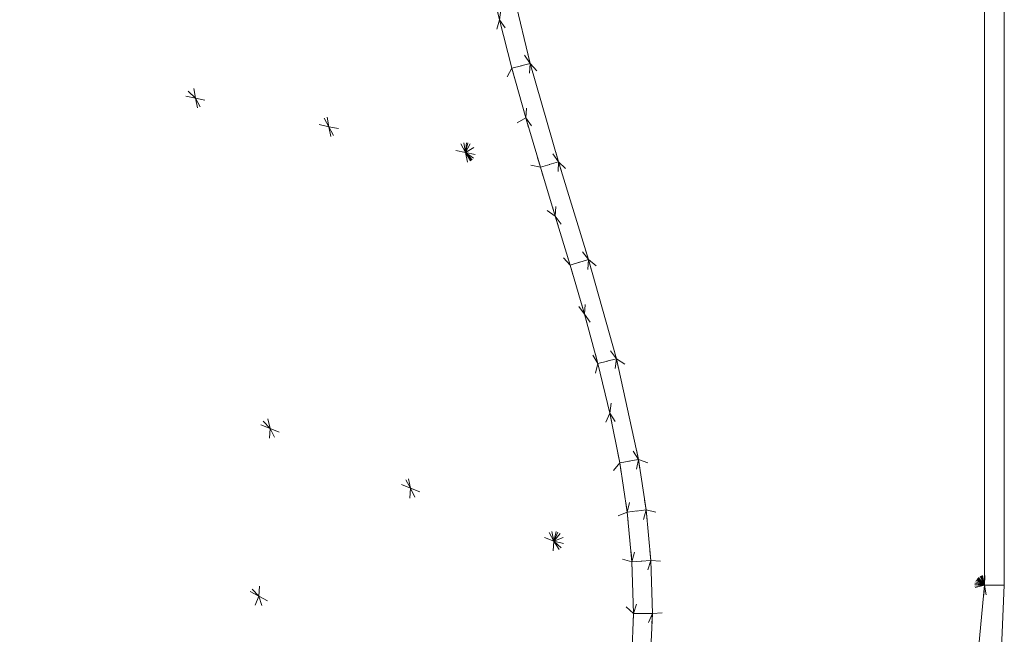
# Model space of a CAD drawing. Header units: millimetres. Extents: x 1700 to 4670, y 990 to 3874.
# Tile 42 of 110: x 3166 to 3176, y 1827 to 1833. Entities that reach past the tile are written whole.
import ezdxf

# ---------------------------------------------------------------- set-up
doc = ezdxf.new("R2010")
doc.units = ezdxf.units.MM
doc.linetypes.add('Wipeout_Contour', pattern=[1000, 0, -1000])
doc.layers.add('Nowe_320-W Umeblowanie', color=252, linetype='Continuous')
doc.layers.add('Nowe_320-W Umeblowanie_Nr_pióra__2', color=252, linetype='Continuous', lineweight=13)

msp = doc.modelspace()

# ---------------------------------------------------------------- linework, layer by layer
at = {"layer": 'Nowe_320-W Umeblowanie', "color": 252, "linetype": 'Wipeout_Contour', "lineweight": 0, "ltscale": 45287.36848}
for p, q in [((3175.6093, 1858.4071), (3175.4093, 1827.415)), ((3175.6093, 1827.415), (3175.6093, 1858.4071)), ((3175.4093, 1827.415), (3175.6093, 1827.415))]:
    msp.add_line(p, q, dxfattribs=at)
at = {"layer": 'Nowe_320-W Umeblowanie', "color": 252, "linetype": 'Wipeout_Contour', "lineweight": 0, "ltscale": 45085.032433}
for p, q in [((3175.4093, 1858.4071), (3175.4093, 1827.415)), ((3175.4093, 1827.415), (3175.6093, 1858.4071))]:
    msp.add_line(p, q, dxfattribs=at)
at = {"layer": 'Nowe_320-W Umeblowanie', "color": 252, "linetype": 'Wipeout_Contour', "lineweight": 0, "ltscale": 45152.801931}
for p, q in [((3175.4093, 1827.4147), (3175.4093, 1858.4068)), ((3172.0688, 1843.6559), (3175.4093, 1827.4147))]:
    msp.add_line(p, q, dxfattribs=at)
at = {"layer": 'Nowe_320-W Umeblowanie', "color": 252, "linetype": 'Wipeout_Contour', "lineweight": 0, "ltscale": 45229.187857}
for p, q in [((3175.4093, 1827.4147), (3172.0688, 1843.6559)), ((3171.9975, 1842.6231), (3175.4093, 1827.4147))]:
    msp.add_line(p, q, dxfattribs=at)
at = {"layer": 'Nowe_320-W Umeblowanie', "color": 252, "linetype": 'Wipeout_Contour', "lineweight": 0, "ltscale": 45238.046816}
for p, q in [((3175.4093, 1827.4147), (3171.9975, 1842.6231)), ((3171.9213, 1842.1161), (3175.4093, 1827.4147))]:
    msp.add_line(p, q, dxfattribs=at)
at = {"layer": 'Nowe_320-W Umeblowanie', "color": 252, "linetype": 'Wipeout_Contour', "lineweight": 0, "ltscale": 45243.279512}
for p, q in [((3175.4093, 1827.4147), (3171.9213, 1842.1161)), ((3171.8228, 1841.613), (3175.4093, 1827.4147))]:
    msp.add_line(p, q, dxfattribs=at)
at = {"layer": 'Nowe_320-W Umeblowanie', "color": 252, "linetype": 'Wipeout_Contour', "lineweight": 0, "ltscale": 45248.156984}
for p, q in [((3175.4093, 1827.4147), (3171.8228, 1841.613)), ((3171.706, 1841.1137), (3175.4093, 1827.4147))]:
    msp.add_line(p, q, dxfattribs=at)
at = {"layer": 'Nowe_320-W Umeblowanie', "color": 252, "linetype": 'Wipeout_Contour', "lineweight": 0, "ltscale": 45252.739282}
for p, q in [((3175.4093, 1827.4147), (3171.706, 1841.1137)), ((3171.5746, 1840.6181), (3175.4093, 1827.4147))]:
    msp.add_line(p, q, dxfattribs=at)
at = {"layer": 'Nowe_320-W Umeblowanie', "color": 252, "linetype": 'Wipeout_Contour', "lineweight": 0, "ltscale": 45259.192499}
for p, q in [((3175.4093, 1827.4147), (3171.5746, 1840.6181)), ((3171.2791, 1839.6232), (3175.4093, 1827.4147))]:
    msp.add_line(p, q, dxfattribs=at)
at = {"layer": 'Nowe_320-W Umeblowanie', "color": 252, "linetype": 'Wipeout_Contour', "lineweight": 0, "ltscale": 45265.474746}
for p, q in [((3175.4093, 1827.4147), (3171.2791, 1839.6232)), ((3171.1241, 1839.128), (3175.4093, 1827.4147))]:
    msp.add_line(p, q, dxfattribs=at)
at = {"layer": 'Nowe_320-W Umeblowanie', "color": 252, "linetype": 'Wipeout_Contour', "lineweight": 0, "ltscale": 45269.586073}
for p, q in [((3175.4093, 1827.4147), (3171.1241, 1839.128)), ((3170.9703, 1838.6324), (3175.4093, 1827.4147))]:
    msp.add_line(p, q, dxfattribs=at)
at = {"layer": 'Nowe_320-W Umeblowanie', "color": 252, "linetype": 'Wipeout_Contour', "lineweight": 0, "ltscale": 45273.734058}
for p, q in [((3175.4093, 1827.4147), (3170.9703, 1838.6324)), ((3170.8249, 1838.1433), (3175.4093, 1827.4147))]:
    msp.add_line(p, q, dxfattribs=at)
at = {"layer": 'Nowe_320-W Umeblowanie', "color": 252, "linetype": 'Wipeout_Contour', "lineweight": 0, "ltscale": 45278.008146}
for p, q in [((3175.4093, 1827.4147), (3170.8249, 1838.1433)), ((3170.6902, 1837.6512), (3175.4093, 1827.4147))]:
    msp.add_line(p, q, dxfattribs=at)
at = {"layer": 'Nowe_320-W Umeblowanie', "color": 252, "linetype": 'Wipeout_Contour', "lineweight": 0, "ltscale": 45282.533933}
for p, q in [((3175.4093, 1827.4147), (3170.6902, 1837.6512)), ((3170.5714, 1837.155), (3175.4093, 1827.4147))]:
    msp.add_line(p, q, dxfattribs=at)
at = {"layer": 'Nowe_320-W Umeblowanie', "color": 252, "linetype": 'Wipeout_Contour', "lineweight": 0, "ltscale": 45307.593836}
for p, q in [((3175.4093, 1827.4147), (3170.5714, 1837.155)), ((3170.5609, 1833.6951), (3175.4093, 1827.4147))]:
    msp.add_line(p, q, dxfattribs=at)
at = {"layer": 'Nowe_320-W Umeblowanie', "color": 252, "linetype": 'Wipeout_Contour', "lineweight": 0, "ltscale": 45175.865305}
for p, q in [((3168.7489, 1832.0713), (3168.1345, 1835.7002)), ((3166.8308, 1835.6783), (3168.7489, 1832.0713))]:
    msp.add_line(p, q, dxfattribs=at)
at = {"layer": 'Nowe_320-W Umeblowanie', "color": 252, "linetype": 'Wipeout_Contour', "lineweight": 0, "ltscale": 45207.705663}
for p, q in [((3168.1345, 1835.7002), (3170.1361, 1831.8098)), ((3170.1361, 1831.8098), (3169.457, 1835.7166))]:
    msp.add_line(p, q, dxfattribs=at)
at = {"layer": 'Nowe_320-W Umeblowanie', "color": 252, "linetype": 'Wipeout_Contour', "lineweight": 0, "ltscale": 45227.05907}
for p, q in [((3168.1345, 1835.7002), (3168.7489, 1832.0713)), ((3170.1361, 1831.8098), (3168.1345, 1835.7002)), ((3168.7489, 1832.0713), (3170.1361, 1831.8098))]:
    msp.add_line(p, q, dxfattribs=at)
at = {"layer": 'Nowe_320-W Umeblowanie', "color": 252, "linetype": 'Wipeout_Contour', "lineweight": 0, "ltscale": 45238.270333}
for p, q in [((3169.457, 1835.7166), (3170.1361, 1831.8098)), ((3170.1361, 1831.8098), (3170.3716, 1833.6571))]:
    msp.add_line(p, q, dxfattribs=at)
at = {"layer": 'Nowe_320-W Umeblowanie', "color": 252, "linetype": 'Wipeout_Contour', "lineweight": 0, "ltscale": 45133.185107}
for p, q in [((3164.0534, 1835.6326), (3167.3938, 1832.3622)), ((3167.3938, 1832.3622), (3166.8308, 1835.6783))]:
    msp.add_line(p, q, dxfattribs=at)
at = {"layer": 'Nowe_320-W Umeblowanie', "color": 252, "linetype": 'Wipeout_Contour', "lineweight": 0, "ltscale": 45134.425541}
for p, q in [((3167.3938, 1832.3622), (3164.0534, 1835.6326)), ((3164.5009, 1832.9607), (3167.3938, 1832.3622))]:
    msp.add_line(p, q, dxfattribs=at)
at = {"layer": 'Nowe_320-W Umeblowanie', "color": 252, "linetype": 'Wipeout_Contour', "lineweight": 0, "ltscale": 45192.992403}
for p, q in [((3168.7489, 1832.0713), (3166.8308, 1835.6783)), ((3166.8308, 1835.6783), (3167.3938, 1832.3622)), ((3167.3938, 1832.3622), (3168.7489, 1832.0713))]:
    msp.add_line(p, q, dxfattribs=at)
at = {"layer": 'Nowe_320-W Umeblowanie', "color": 252, "linetype": 'Wipeout_Contour', "lineweight": 0, "ltscale": 45262.62547}
for p, q in [((3170.3716, 1833.6571), (3170.1361, 1831.8098)), ((3170.4821, 1833.1582), (3170.3716, 1833.6571)), ((3170.1361, 1831.8098), (3170.4821, 1833.1582))]:
    msp.add_line(p, q, dxfattribs=at)
at = {"layer": 'Nowe_320-W Umeblowanie', "color": 252, "linetype": 'Wipeout_Contour', "lineweight": 0, "ltscale": 45253.452924}
for p, q in [((3170.3716, 1833.6571), (3170.4821, 1833.1582)), ((3170.4821, 1833.1582), (3170.5609, 1833.6954))]:
    msp.add_line(p, q, dxfattribs=at)
at = {"layer": 'Nowe_320-W Umeblowanie', "color": 252, "linetype": 'Wipeout_Contour', "lineweight": 0, "ltscale": 45263.375706}
for p, q in [((3170.7946, 1832.7148), (3170.5609, 1833.6954)), ((3170.4821, 1833.1582), (3170.7946, 1832.7148))]:
    msp.add_line(p, q, dxfattribs=at)
at = {"layer": 'Nowe_320-W Umeblowanie', "color": 252, "linetype": 'Wipeout_Contour', "lineweight": 0, "ltscale": 45338.113554}
for p, q in [((3170.5609, 1833.6951), (3170.7946, 1832.7145)), ((3175.4093, 1827.4147), (3170.5609, 1833.6951)), ((3170.7946, 1832.7145), (3175.4093, 1827.4147))]:
    msp.add_line(p, q, dxfattribs=at)
at = {"layer": 'Nowe_320-W Umeblowanie', "color": 252, "linetype": 'Wipeout_Contour', "lineweight": 0, "ltscale": 45270.924258}
for p, q in [((3170.4821, 1833.1582), (3170.1361, 1831.8098)), ((3170.6079, 1832.6646), (3170.4821, 1833.1582)), ((3170.1361, 1831.8098), (3170.6079, 1832.6646))]:
    msp.add_line(p, q, dxfattribs=at)
at = {"layer": 'Nowe_320-W Umeblowanie', "color": 252, "linetype": 'Wipeout_Contour', "lineweight": 0, "ltscale": 45270.584476}
for p, q in [((3170.7946, 1832.7148), (3170.4821, 1833.1582)), ((3170.4821, 1833.1582), (3170.6079, 1832.6646)), ((3170.6079, 1832.6646), (3170.7946, 1832.7148))]:
    msp.add_line(p, q, dxfattribs=at)
at = {"layer": 'Nowe_320-W Umeblowanie', "color": 252, "linetype": 'Wipeout_Contour', "lineweight": 0, "ltscale": 45207.870628}
for p, q in [((3164.5009, 1832.9607), (3168.152, 1829.0075)), ((3167.3938, 1832.3622), (3164.5009, 1832.9607)), ((3168.152, 1829.0075), (3167.3938, 1832.3622))]:
    msp.add_line(p, q, dxfattribs=at)
at = {"layer": 'Nowe_320-W Umeblowanie', "color": 252, "linetype": 'Wipeout_Contour', "lineweight": 0, "ltscale": 45205.249205}
for p, q in [((3168.152, 1829.0075), (3164.5009, 1832.9607)), ((3165.1072, 1830.2551), (3168.152, 1829.0075))]:
    msp.add_line(p, q, dxfattribs=at)
at = {"layer": 'Nowe_320-W Umeblowanie', "color": 252, "linetype": 'Wipeout_Contour', "lineweight": 0, "ltscale": 45278.332111}
for p, q in [((3170.7946, 1832.7148), (3170.6079, 1832.6646)), ((3170.749, 1832.1605), (3170.7946, 1832.7148)), ((3170.6079, 1832.6646), (3170.749, 1832.1605))]:
    msp.add_line(p, q, dxfattribs=at)
at = {"layer": 'Nowe_320-W Umeblowanie', "color": 252, "linetype": 'Wipeout_Contour', "lineweight": 0, "ltscale": 45288.899053}
for p, q in [((3170.7946, 1832.7148), (3170.749, 1832.1605)), ((3171.0828, 1831.7162), (3170.7946, 1832.7148)), ((3170.749, 1832.1605), (3171.0828, 1831.7162))]:
    msp.add_line(p, q, dxfattribs=at)
at = {"layer": 'Nowe_320-W Umeblowanie', "color": 252, "linetype": 'Wipeout_Contour', "lineweight": 0, "ltscale": 45355.012158}
for p, q in [((3175.4093, 1827.4147), (3170.7946, 1832.7145)), ((3170.7946, 1832.7145), (3171.0828, 1831.716)), ((3171.0828, 1831.716), (3175.4093, 1827.4147))]:
    msp.add_line(p, q, dxfattribs=at)
at = {"layer": 'Nowe_320-W Umeblowanie', "color": 252, "linetype": 'Wipeout_Contour', "lineweight": 0, "ltscale": 45279.586057}
for p, q in [((3170.6079, 1832.6646), (3170.1361, 1831.8098)), ((3170.749, 1832.1605), (3170.6079, 1832.6646)), ((3170.1361, 1831.8098), (3170.749, 1832.1605))]:
    msp.add_line(p, q, dxfattribs=at)
at = {"layer": 'Nowe_320-W Umeblowanie', "color": 252, "linetype": 'Wipeout_Contour', "lineweight": 0, "ltscale": 45260.628364}
for p, q in [((3168.7489, 1832.0713), (3167.3938, 1832.3622)), ((3167.3938, 1832.3622), (3169.5791, 1828.3996)), ((3169.5791, 1828.3996), (3168.7489, 1832.0713))]:
    msp.add_line(p, q, dxfattribs=at)
at = {"layer": 'Nowe_320-W Umeblowanie', "color": 252, "linetype": 'Wipeout_Contour', "lineweight": 0, "ltscale": 45276.911485}
for p, q in [((3167.3938, 1832.3622), (3168.152, 1829.0075)), ((3169.5791, 1828.3996), (3167.3938, 1832.3622)), ((3168.152, 1829.0075), (3169.5791, 1828.3996))]:
    msp.add_line(p, q, dxfattribs=at)
at = {"layer": 'Nowe_320-W Umeblowanie', "color": 252, "linetype": 'Wipeout_Contour', "lineweight": 0, "ltscale": 45288.393058}
for p, q in [((3170.749, 1832.1605), (3170.1361, 1831.8098)), ((3170.8976, 1831.6602), (3170.749, 1832.1605)), ((3170.1361, 1831.8098), (3170.8976, 1831.6602))]:
    msp.add_line(p, q, dxfattribs=at)
at = {"layer": 'Nowe_320-W Umeblowanie', "color": 252, "linetype": 'Wipeout_Contour', "lineweight": 0, "ltscale": 45296.559521}
for p, q in [((3170.749, 1832.1605), (3170.8976, 1831.6602)), ((3171.0828, 1831.7162), (3170.749, 1832.1605)), ((3170.8976, 1831.6602), (3171.0828, 1831.7162))]:
    msp.add_line(p, q, dxfattribs=at)
at = {"layer": 'Nowe_320-W Umeblowanie', "color": 252, "linetype": 'Wipeout_Contour', "lineweight": 0, "ltscale": 45299.480385}
for p, q in [((3168.7489, 1832.0713), (3171.0349, 1827.864)), ((3170.1361, 1831.8098), (3168.7489, 1832.0713)), ((3171.0349, 1827.864), (3170.1361, 1831.8098))]:
    msp.add_line(p, q, dxfattribs=at)
at = {"layer": 'Nowe_320-W Umeblowanie', "color": 252, "linetype": 'Wipeout_Contour', "lineweight": 0, "ltscale": 45318.326592}
for p, q in [((3171.0349, 1827.864), (3168.7489, 1832.0713)), ((3168.7489, 1832.0713), (3169.5791, 1828.3996)), ((3169.5791, 1828.3996), (3171.0349, 1827.864))]:
    msp.add_line(p, q, dxfattribs=at)
at = {"layer": 'Nowe_320-W Umeblowanie', "color": 252, "linetype": 'Wipeout_Contour', "lineweight": 0, "ltscale": 45336.158511}
for p, q in [((3170.1361, 1831.8098), (3171.0349, 1827.864)), ((3171.4823, 1829.666), (3170.1361, 1831.8098)), ((3171.0349, 1827.864), (3171.4823, 1829.666))]:
    msp.add_line(p, q, dxfattribs=at)
at = {"layer": 'Nowe_320-W Umeblowanie', "color": 252, "linetype": 'Wipeout_Contour', "lineweight": 0, "ltscale": 45314.686831}
for p, q in [((3171.2002, 1830.6664), (3170.1361, 1831.8098)), ((3170.1361, 1831.8098), (3171.3464, 1830.1667)), ((3171.3464, 1830.1667), (3171.2002, 1830.6664))]:
    msp.add_line(p, q, dxfattribs=at)
at = {"layer": 'Nowe_320-W Umeblowanie', "color": 252, "linetype": 'Wipeout_Contour', "lineweight": 0, "ltscale": 45323.399257}
for p, q in [((3170.1361, 1831.8098), (3171.4823, 1829.666)), ((3171.3464, 1830.1667), (3170.1361, 1831.8098)), ((3171.4823, 1829.666), (3171.3464, 1830.1667))]:
    msp.add_line(p, q, dxfattribs=at)
at = {"layer": 'Nowe_320-W Umeblowanie', "color": 252, "linetype": 'Wipeout_Contour', "lineweight": 0, "ltscale": 45296.864772}
for p, q in [((3170.8976, 1831.6602), (3170.1361, 1831.8098)), ((3170.1361, 1831.8098), (3171.0495, 1831.1626)), ((3171.0495, 1831.1626), (3170.8976, 1831.6602))]:
    msp.add_line(p, q, dxfattribs=at)
at = {"layer": 'Nowe_320-W Umeblowanie', "color": 252, "linetype": 'Wipeout_Contour', "lineweight": 0, "ltscale": 45305.855499}
for p, q in [((3170.1361, 1831.8098), (3171.2002, 1830.6664)), ((3171.0495, 1831.1626), (3170.1361, 1831.8098)), ((3171.2002, 1830.6664), (3171.0495, 1831.1626))]:
    msp.add_line(p, q, dxfattribs=at)
at = {"layer": 'Nowe_320-W Umeblowanie', "color": 252, "linetype": 'Wipeout_Contour', "lineweight": 0, "ltscale": 45304.562103}
for p, q in [((3171.0828, 1831.7162), (3170.8976, 1831.6602)), ((3171.0495, 1831.1626), (3171.0828, 1831.7162)), ((3170.8976, 1831.6602), (3171.0495, 1831.1626))]:
    msp.add_line(p, q, dxfattribs=at)
at = {"layer": 'Nowe_320-W Umeblowanie', "color": 252, "linetype": 'Wipeout_Contour', "lineweight": 0, "ltscale": 45315.234192}
for p, q in [((3171.0828, 1831.7162), (3171.0495, 1831.1626)), ((3171.3856, 1830.722), (3171.0828, 1831.7162)), ((3171.0495, 1831.1626), (3171.3856, 1830.722))]:
    msp.add_line(p, q, dxfattribs=at)
at = {"layer": 'Nowe_320-W Umeblowanie', "color": 252, "linetype": 'Wipeout_Contour', "lineweight": 0, "ltscale": 45372.539384}
for p, q in [((3171.0828, 1831.716), (3171.3856, 1830.7217)), ((3175.4093, 1827.4147), (3171.0828, 1831.716)), ((3171.3856, 1830.7217), (3175.4093, 1827.4147))]:
    msp.add_line(p, q, dxfattribs=at)
at = {"layer": 'Nowe_320-W Umeblowanie', "color": 252, "linetype": 'Wipeout_Contour', "lineweight": 0, "ltscale": 45322.943066}
for p, q in [((3171.0495, 1831.1626), (3171.2002, 1830.6664)), ((3171.3856, 1830.722), (3171.0495, 1831.1626)), ((3171.2002, 1830.6664), (3171.3856, 1830.722))]:
    msp.add_line(p, q, dxfattribs=at)
at = {"layer": 'Nowe_320-W Umeblowanie', "color": 252, "linetype": 'Wipeout_Contour', "lineweight": 0, "ltscale": 45330.932441}
for p, q in [((3171.3856, 1830.722), (3171.2002, 1830.6664)), ((3171.3464, 1830.1667), (3171.3856, 1830.722)), ((3171.2002, 1830.6664), (3171.3464, 1830.1667))]:
    msp.add_line(p, q, dxfattribs=at)
at = {"layer": 'Nowe_320-W Umeblowanie', "color": 252, "linetype": 'Wipeout_Contour', "lineweight": 0, "ltscale": 45341.513158}
for p, q in [((3171.3856, 1830.722), (3171.3464, 1830.1667)), ((3171.6695, 1829.7141), (3171.3856, 1830.722)), ((3171.3464, 1830.1667), (3171.6695, 1829.7141))]:
    msp.add_line(p, q, dxfattribs=at)
at = {"layer": 'Nowe_320-W Umeblowanie', "color": 252, "linetype": 'Wipeout_Contour', "lineweight": 0, "ltscale": 45390.124757}
for p, q in [((3171.3856, 1830.7217), (3171.6695, 1829.7138)), ((3175.4093, 1827.4147), (3171.3856, 1830.7217)), ((3171.6695, 1829.7138), (3175.4093, 1827.4147))]:
    msp.add_line(p, q, dxfattribs=at)
at = {"layer": 'Nowe_320-W Umeblowanie', "color": 252, "linetype": 'Wipeout_Contour', "lineweight": 0, "ltscale": 45268.291751}
for p, q in [((3168.152, 1829.0075), (3165.1072, 1830.2551)), ((3165.1072, 1830.2551), (3168.0398, 1827.3054)), ((3168.0398, 1827.3054), (3168.152, 1829.0075))]:
    msp.add_line(p, q, dxfattribs=at)
at = {"layer": 'Nowe_320-W Umeblowanie', "color": 252, "linetype": 'Wipeout_Contour', "lineweight": 0, "ltscale": 45246.318214}
for p, q in [((3168.0398, 1827.3054), (3165.1072, 1830.2551)), ((3165.0356, 1828.8862), (3168.0398, 1827.3054))]:
    msp.add_line(p, q, dxfattribs=at)
at = {"layer": 'Nowe_320-W Umeblowanie', "color": 252, "linetype": 'Wipeout_Contour', "lineweight": 0, "ltscale": 45349.1609}
for p, q in [((3171.6695, 1829.7141), (3171.3464, 1830.1667)), ((3171.3464, 1830.1667), (3171.4823, 1829.666)), ((3171.4823, 1829.666), (3171.6695, 1829.7141))]:
    msp.add_line(p, q, dxfattribs=at)
at = {"layer": 'Nowe_320-W Umeblowanie', "color": 252, "linetype": 'Wipeout_Contour', "lineweight": 0, "ltscale": 45356.967208}
for p, q in [((3171.6695, 1829.7141), (3171.4823, 1829.666)), ((3171.6033, 1829.1632), (3171.6695, 1829.7141)), ((3171.4823, 1829.666), (3171.6033, 1829.1632))]:
    msp.add_line(p, q, dxfattribs=at)
at = {"layer": 'Nowe_320-W Umeblowanie', "color": 252, "linetype": 'Wipeout_Contour', "lineweight": 0, "ltscale": 45367.073363}
for p, q in [((3171.6695, 1829.7141), (3171.6033, 1829.1632)), ((3171.8943, 1828.6916), (3171.6695, 1829.7141)), ((3171.6033, 1829.1632), (3171.8943, 1828.6916))]:
    msp.add_line(p, q, dxfattribs=at)
at = {"layer": 'Nowe_320-W Umeblowanie', "color": 252, "linetype": 'Wipeout_Contour', "lineweight": 0, "ltscale": 45407.361466}
for p, q in [((3175.4093, 1827.4147), (3171.6695, 1829.7138)), ((3171.6695, 1829.7138), (3171.8943, 1828.6913)), ((3171.8943, 1828.6913), (3175.4093, 1827.4147))]:
    msp.add_line(p, q, dxfattribs=at)
at = {"layer": 'Nowe_320-W Umeblowanie', "color": 252, "linetype": 'Wipeout_Contour', "lineweight": 0, "ltscale": 45364.311148}
for p, q in [((3171.4823, 1829.666), (3171.0349, 1827.864)), ((3171.6033, 1829.1632), (3171.4823, 1829.666)), ((3171.0349, 1827.864), (3171.6033, 1829.1632))]:
    msp.add_line(p, q, dxfattribs=at)
at = {"layer": 'Nowe_320-W Umeblowanie', "color": 252, "linetype": 'Wipeout_Contour', "lineweight": 0, "ltscale": 45372.615872}
for p, q in [((3171.6033, 1829.1632), (3171.0349, 1827.864)), ((3171.7045, 1828.6581), (3171.6033, 1829.1632)), ((3171.0349, 1827.864), (3171.7045, 1828.6581))]:
    msp.add_line(p, q, dxfattribs=at)
at = {"layer": 'Nowe_320-W Umeblowanie', "color": 252, "linetype": 'Wipeout_Contour', "lineweight": 0, "ltscale": 45374.420596}
for p, q in [((3171.8943, 1828.6916), (3171.6033, 1829.1632)), ((3171.6033, 1829.1632), (3171.7045, 1828.6581)), ((3171.7045, 1828.6581), (3171.8943, 1828.6916))]:
    msp.add_line(p, q, dxfattribs=at)
at = {"layer": 'Nowe_320-W Umeblowanie', "color": 252, "linetype": 'Wipeout_Contour', "lineweight": 0, "ltscale": 45326.372233}
for p, q in [((3168.152, 1829.0075), (3168.0398, 1827.3054)), ((3169.4596, 1826.5372), (3168.152, 1829.0075)), ((3168.0398, 1827.3054), (3169.4596, 1826.5372))]:
    msp.add_line(p, q, dxfattribs=at)
at = {"layer": 'Nowe_320-W Umeblowanie', "color": 252, "linetype": 'Wipeout_Contour', "lineweight": 0, "ltscale": 45329.883779}
for p, q in [((3168.152, 1829.0075), (3169.4596, 1826.5372)), ((3169.5791, 1828.3996), (3168.152, 1829.0075)), ((3169.4596, 1826.5372), (3169.5791, 1828.3996))]:
    msp.add_line(p, q, dxfattribs=at)
at = {"layer": 'Nowe_320-W Umeblowanie', "color": 252, "linetype": 'Wipeout_Contour', "lineweight": 0, "ltscale": 45292.430146}
for p, q in [((3165.0356, 1828.8862), (3167.4, 1825.7846)), ((3168.0398, 1827.3054), (3165.0356, 1828.8862)), ((3167.4, 1825.7846), (3168.0398, 1827.3054))]:
    msp.add_line(p, q, dxfattribs=at)
at = {"layer": 'Nowe_320-W Umeblowanie', "color": 252, "linetype": 'Wipeout_Contour', "lineweight": 0, "ltscale": 45264.12761}
for p, q in [((3167.4, 1825.7846), (3165.0356, 1828.8862)), ((3164.5358, 1827.6525), (3167.4, 1825.7846))]:
    msp.add_line(p, q, dxfattribs=at)
at = {"layer": 'Nowe_320-W Umeblowanie', "color": 252, "linetype": 'Wipeout_Contour', "lineweight": 0, "ltscale": 45380.667296}
for p, q in [((3171.7045, 1828.6581), (3171.0349, 1827.864)), ((3171.7805, 1828.157), (3171.7045, 1828.6581)), ((3171.0349, 1827.864), (3171.7805, 1828.157))]:
    msp.add_line(p, q, dxfattribs=at)
at = {"layer": 'Nowe_320-W Umeblowanie', "color": 252, "linetype": 'Wipeout_Contour', "lineweight": 0, "ltscale": 45381.740216}
for p, q in [((3171.8943, 1828.6916), (3171.7045, 1828.6581)), ((3171.7045, 1828.6581), (3171.7805, 1828.157)), ((3171.7805, 1828.157), (3171.8943, 1828.6916))]:
    msp.add_line(p, q, dxfattribs=at)
at = {"layer": 'Nowe_320-W Umeblowanie', "color": 252, "linetype": 'Wipeout_Contour', "lineweight": 0, "ltscale": 45387.321543}
for p, q in [((3171.8943, 1828.6916), (3171.7805, 1828.157)), ((3171.9714, 1828.1806), (3171.8943, 1828.6916)), ((3171.7805, 1828.157), (3171.9714, 1828.1806))]:
    msp.add_line(p, q, dxfattribs=at)
at = {"layer": 'Nowe_320-W Umeblowanie', "color": 252, "linetype": 'Wipeout_Contour', "lineweight": 0, "ltscale": 45419.684903}
for p, q in [((3175.4093, 1827.4147), (3171.8943, 1828.6913)), ((3171.8943, 1828.6913), (3171.9714, 1828.1804)), ((3171.9714, 1828.1804), (3175.4093, 1827.4147))]:
    msp.add_line(p, q, dxfattribs=at)
at = {"layer": 'Nowe_320-W Umeblowanie', "color": 252, "linetype": 'Wipeout_Contour', "lineweight": 0, "ltscale": 45371.945593}
for p, q in [((3169.5791, 1828.3996), (3169.4596, 1826.5372)), ((3170.8589, 1825.8545), (3169.5791, 1828.3996))]:
    msp.add_line(p, q, dxfattribs=at)
at = {"layer": 'Nowe_320-W Umeblowanie', "color": 252, "linetype": 'Wipeout_Contour', "lineweight": 0, "ltscale": 45374.189485}
for p, q in [((3171.0349, 1827.864), (3169.5791, 1828.3996)), ((3169.5791, 1828.3996), (3170.8589, 1825.8545)), ((3170.8589, 1825.8545), (3171.0349, 1827.864))]:
    msp.add_line(p, q, dxfattribs=at)
at = {"layer": 'Nowe_320-W Umeblowanie', "color": 252, "linetype": 'Wipeout_Contour', "lineweight": 0, "ltscale": 45388.116083}
for p, q in [((3171.7805, 1828.157), (3171.0349, 1827.864)), ((3171.8282, 1827.6542), (3171.7805, 1828.157)), ((3171.0349, 1827.864), (3171.8282, 1827.6542))]:
    msp.add_line(p, q, dxfattribs=at)
at = {"layer": 'Nowe_320-W Umeblowanie', "color": 252, "linetype": 'Wipeout_Contour', "lineweight": 0, "ltscale": 45393.283487}
for p, q in [((3171.9714, 1828.1806), (3171.7805, 1828.157)), ((3171.7805, 1828.157), (3171.8282, 1827.6542)), ((3171.8282, 1827.6542), (3171.9714, 1828.1806))]:
    msp.add_line(p, q, dxfattribs=at)
at = {"layer": 'Nowe_320-W Umeblowanie', "color": 252, "linetype": 'Wipeout_Contour', "lineweight": 0, "ltscale": 45398.540253}
for p, q in [((3171.9714, 1828.1806), (3171.8282, 1827.6542)), ((3172.0196, 1827.6662), (3171.9714, 1828.1806)), ((3171.8282, 1827.6542), (3172.0196, 1827.6662))]:
    msp.add_line(p, q, dxfattribs=at)
at = {"layer": 'Nowe_320-W Umeblowanie', "color": 252, "linetype": 'Wipeout_Contour', "lineweight": 0, "ltscale": 45427.533404}
for p, q in [((3175.4093, 1827.4147), (3171.9714, 1828.1804)), ((3171.9714, 1828.1804), (3172.0196, 1827.6659)), ((3172.0196, 1827.6659), (3175.4093, 1827.4147))]:
    msp.add_line(p, q, dxfattribs=at)
at = {"layer": 'Nowe_320-W Umeblowanie', "color": 252, "linetype": 'Wipeout_Contour', "lineweight": 0, "ltscale": 45403.689637}
for p, q in [((3171.0349, 1827.864), (3170.8589, 1825.8545)), ((3171.8225, 1826.6055), (3171.0349, 1827.864))]:
    msp.add_line(p, q, dxfattribs=at)
at = {"layer": 'Nowe_320-W Umeblowanie', "color": 252, "linetype": 'Wipeout_Contour', "lineweight": 0, "ltscale": 45402.133271}
for p, q in [((3171.0349, 1827.864), (3171.8225, 1826.6055)), ((3171.8436, 1827.1295), (3171.0349, 1827.864)), ((3171.8225, 1826.6055), (3171.8436, 1827.1295))]:
    msp.add_line(p, q, dxfattribs=at)
at = {"layer": 'Nowe_320-W Umeblowanie', "color": 252, "linetype": 'Wipeout_Contour', "lineweight": 0, "ltscale": 45395.100958}
for p, q in [((3171.8282, 1827.6542), (3171.0349, 1827.864)), ((3171.0349, 1827.864), (3171.8436, 1827.1295)), ((3171.8436, 1827.1295), (3171.8282, 1827.6542))]:
    msp.add_line(p, q, dxfattribs=at)
at = {"layer": 'Nowe_320-W Umeblowanie', "color": 252, "linetype": 'Wipeout_Contour', "lineweight": 0, "ltscale": 45300.573143}
msp.add_line((3167.4, 1825.7846), (3164.5358, 1827.6525), dxfattribs=at)
at = {"layer": 'Nowe_320-W Umeblowanie', "color": 252, "linetype": 'Wipeout_Contour', "lineweight": 0, "ltscale": 45404.341996}
for p, q in [((3172.0196, 1827.6662), (3171.8282, 1827.6542)), ((3171.8282, 1827.6542), (3171.8436, 1827.1295)), ((3171.8436, 1827.1295), (3172.0196, 1827.6662))]:
    msp.add_line(p, q, dxfattribs=at)
at = {"layer": 'Nowe_320-W Umeblowanie', "color": 252, "linetype": 'Wipeout_Contour', "lineweight": 0, "ltscale": 45409.355763}
for p, q in [((3172.0196, 1827.6662), (3171.8436, 1827.1295)), ((3172.035, 1827.1284), (3172.0196, 1827.6662)), ((3171.8436, 1827.1295), (3172.035, 1827.1284))]:
    msp.add_line(p, q, dxfattribs=at)
at = {"layer": 'Nowe_320-W Umeblowanie', "color": 252, "linetype": 'Wipeout_Contour', "lineweight": 0, "ltscale": 45434.782307}
for p, q in [((3172.0196, 1827.6659), (3172.035, 1827.1281)), ((3175.4093, 1827.4147), (3172.0196, 1827.6659)), ((3172.035, 1827.1281), (3175.4093, 1827.4147))]:
    msp.add_line(p, q, dxfattribs=at)
at = {"layer": 'Nowe_320-W Umeblowanie', "color": 252, "linetype": 'Wipeout_Contour', "lineweight": 0, "ltscale": 45441.699894}
for p, q in [((3172.0128, 1826.5905), (3175.4093, 1827.4147)), ((3175.4093, 1827.4147), (3172.035, 1827.1281)), ((3172.035, 1827.1281), (3172.0128, 1826.5905))]:
    msp.add_line(p, q, dxfattribs=at)
at = {"layer": 'Nowe_320-W Umeblowanie', "color": 252, "linetype": 'Wipeout_Contour', "lineweight": 0, "ltscale": 45475.387583}
for p, q in [((3175.4093, 1827.4147), (3172.0128, 1826.5905)), ((3175.2358, 1825.5785), (3175.4093, 1827.4147))]:
    msp.add_line(p, q, dxfattribs=at)
at = {"layer": 'Nowe_320-W Umeblowanie', "color": 252, "linetype": 'Wipeout_Contour', "lineweight": 0, "ltscale": 45503.084467}
for p, q in [((3175.4093, 1827.415), (3175.2358, 1825.5788)), ((3175.5688, 1826.5164), (3175.4093, 1827.415))]:
    msp.add_line(p, q, dxfattribs=at)
at = {"layer": 'Nowe_320-W Umeblowanie', "color": 252, "linetype": 'Wipeout_Contour', "lineweight": 0, "ltscale": 45493.35858}
for p, q in [((3175.4093, 1827.415), (3175.5688, 1826.5164)), ((3175.6093, 1827.415), (3175.4093, 1827.415)), ((3175.5688, 1826.5164), (3175.6093, 1827.415))]:
    msp.add_line(p, q, dxfattribs=at)
at = {"layer": 'Nowe_320-W Umeblowanie', "color": 252, "linetype": 'Wipeout_Contour', "lineweight": 0, "ltscale": 45347.208226}
for p, q in [((3168.0398, 1827.3054), (3167.4, 1825.7846)), ((3168.7613, 1824.8719), (3168.0398, 1827.3054))]:
    msp.add_line(p, q, dxfattribs=at)
at = {"layer": 'Nowe_320-W Umeblowanie', "color": 252, "linetype": 'Wipeout_Contour', "lineweight": 0, "ltscale": 45357.558157}
for p, q in [((3168.0398, 1827.3054), (3168.7613, 1824.8719)), ((3169.4596, 1826.5372), (3168.0398, 1827.3054))]:
    msp.add_line(p, q, dxfattribs=at)
at = {"layer": 'Nowe_320-W Umeblowanie', "color": 252, "linetype": 'Wipeout_Contour', "lineweight": 0, "ltscale": 45414.786999}
for p, q in [((3171.8436, 1827.1295), (3171.8225, 1826.6055)), ((3171.8225, 1826.6055), (3172.035, 1827.1284)), ((3172.035, 1827.1284), (3171.8436, 1827.1295))]:
    msp.add_line(p, q, dxfattribs=at)
at = {"layer": 'Nowe_320-W Umeblowanie', "color": 252, "linetype": 'Wipeout_Contour', "lineweight": 0, "ltscale": 45419.631513}
for p, q in [((3172.035, 1827.1284), (3171.8225, 1826.6055)), ((3172.0128, 1826.5908), (3172.035, 1827.1284))]:
    msp.add_line(p, q, dxfattribs=at)
at = {"layer": 'Nowe_320-W Umeblowanie_Nr_pióra__2', "color": 252, "linetype": 'Continuous', "lineweight": 13}
for p, q in [((3175.4093, 1858.4068), (3175.4093, 1827.4147)), ((3175.4093, 1858.4068), (3175.4093, 1827.4147)), ((3175.6093, 1858.4071), (3175.6093, 1827.415)), ((3175.6093, 1858.4071), (3175.6093, 1827.415)), ((3170.4821, 1833.1582), (3170.3716, 1833.6571)), ((3170.4821, 1833.1582), (3170.3716, 1833.6571)), ((3170.7946, 1832.7145), (3170.5609, 1833.6951)), ((3170.7946, 1832.7145), (3170.5609, 1833.6951)), ((3170.6079, 1832.6646), (3170.4821, 1833.1582)), ((3170.6079, 1832.6646), (3170.4821, 1833.1582)), ((3171.0828, 1831.716), (3170.7946, 1832.7145)), ((3171.0828, 1831.716), (3170.7946, 1832.7145)), ((3170.749, 1832.1605), (3170.6079, 1832.6646)), ((3170.749, 1832.1605), (3170.6079, 1832.6646)), ((3170.8976, 1831.6602), (3170.749, 1832.1605)), ((3170.8976, 1831.6602), (3170.749, 1832.1605)), ((3171.3856, 1830.7217), (3171.0828, 1831.716)), ((3171.3856, 1830.7217), (3171.0828, 1831.716)), ((3171.0495, 1831.1626), (3170.8976, 1831.6602)), ((3171.0495, 1831.1626), (3170.8976, 1831.6602)), ((3171.2002, 1830.6664), (3171.0495, 1831.1626)), ((3171.2002, 1830.6664), (3171.0495, 1831.1626)), ((3171.6695, 1829.7138), (3171.3856, 1830.7217)), ((3171.6695, 1829.7138), (3171.3856, 1830.7217)), ((3171.3464, 1830.1667), (3171.2002, 1830.6664)), ((3171.3464, 1830.1667), (3171.2002, 1830.6664)), ((3171.4823, 1829.666), (3171.3464, 1830.1667)), ((3171.4823, 1829.666), (3171.3464, 1830.1667)), ((3171.8943, 1828.6913), (3171.6695, 1829.7138)), ((3171.8943, 1828.6913), (3171.6695, 1829.7138)), ((3171.6033, 1829.1632), (3171.4823, 1829.666)), ((3171.6033, 1829.1632), (3171.4823, 1829.666)), ((3171.7045, 1828.6581), (3171.6033, 1829.1632)), ((3171.7045, 1828.6581), (3171.6033, 1829.1632)), ((3171.7805, 1828.157), (3171.7045, 1828.6581)), ((3171.7805, 1828.157), (3171.7045, 1828.6581)), ((3171.9714, 1828.1804), (3171.8943, 1828.6913)), ((3171.9714, 1828.1804), (3171.8943, 1828.6913)), ((3171.8282, 1827.6542), (3171.7805, 1828.157)), ((3171.8282, 1827.6542), (3171.7805, 1828.157)), ((3172.0196, 1827.6659), (3171.9714, 1828.1804)), ((3172.0196, 1827.6659), (3171.9714, 1828.1804)), ((3171.8436, 1827.1295), (3171.8282, 1827.6542)), ((3171.8436, 1827.1295), (3171.8282, 1827.6542)), ((3172.035, 1827.1281), (3172.0196, 1827.6659)), ((3172.035, 1827.1281), (3172.0196, 1827.6659)), ((3175.4093, 1827.4147), (3175.2358, 1825.5785)), ((3175.4093, 1827.4147), (3175.2358, 1825.5785)), ((3175.6093, 1827.415), (3175.5688, 1826.5164)), ((3175.6093, 1827.415), (3175.5688, 1826.5164)), ((3171.8225, 1826.6055), (3171.8436, 1827.1295)), ((3171.8225, 1826.6055), (3171.8436, 1827.1295)), ((3172.0128, 1826.5905), (3172.035, 1827.1281)), ((3172.0128, 1826.5905), (3172.035, 1827.1281)), ((3172.035, 1827.1283), (3172.035, 1827.1281)), ((3172.035, 1827.1283), (3172.035, 1827.1281))]:
    msp.add_line(p, q, dxfattribs=at)

doc.saveas('drawing.dxf')
